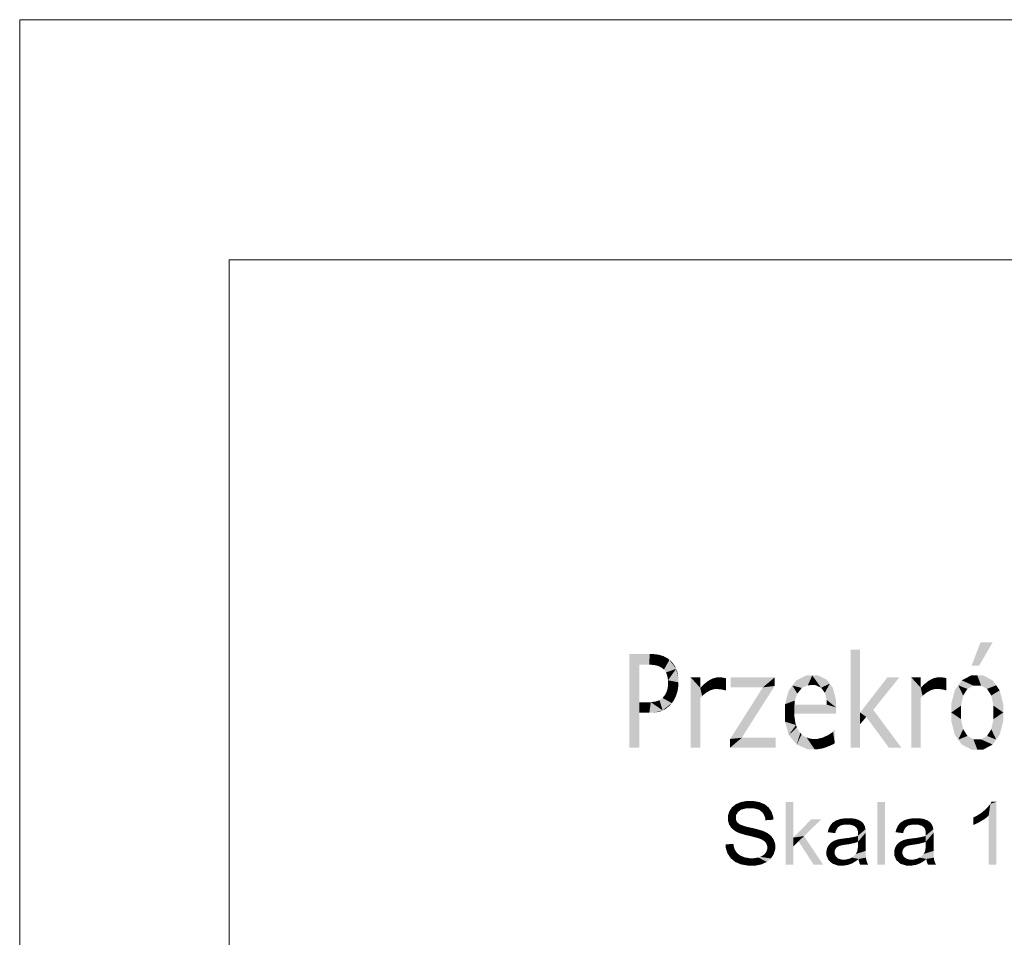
# Model space of a CAD drawing. Header units: millimetres. Extents: x 1814 to 94182, y 11562 to 49454.
# Tile 141 of 256: x 12190 to 12348, y 26195 to 26342. Entities that reach past the tile are written whole.
import ezdxf

# ---------------------------------------------------------------- set-up
doc = ezdxf.new("R2010")
doc.units = ezdxf.units.MM
doc.linetypes.add('XKITLINE00', pattern=[0])
doc.layers.add('GraphicObject', color=6, linetype='Continuous', lineweight=0)
doc.layers.add('LinkedObject', color=1, linetype='Continuous', lineweight=0)

msp = doc.modelspace()

# ---------------------------------------------------------------- hatches: boundary and pattern name
at = {"layer": 'LinkedObject'}
for points in [[(12342.467, 26238.744), (12345.862, 26242.51), (12343.666, 26238.745)], [(12343.907, 26242.51), (12345.862, 26242.51), (12342.467, 26238.744)], [(12324.622, 26241.302), (12323.116, 26225.627), (12323.11, 26241.302)], [(12324.626, 26231.245), (12323.116, 26225.627), (12324.622, 26241.302)], [(12290.852, 26238.89), (12287.675, 26240.614), (12290.93, 26240.615)], [(12289.271, 26238.889), (12287.68, 26225.614), (12287.675, 26240.614)], [(12289.271, 26238.889), (12287.675, 26240.614), (12290.852, 26238.89)], [(12290.93, 26240.615), (12291.231, 26238.89), (12290.852, 26238.89)], [(12291.47, 26240.615), (12291.231, 26238.89), (12290.93, 26240.615)], [(12291.231, 26238.89), (12291.47, 26240.615), (12291.858, 26238.822)], [(12291.858, 26238.822), (12291.47, 26240.615), (12292.384, 26240.502)], [(12291.858, 26238.822), (12292.384, 26240.502), (12292.106, 26238.754)], [(12292.106, 26238.754), (12292.384, 26240.502), (12292.759, 26240.389)], [(12292.106, 26238.754), (12292.759, 26240.389), (12292.353, 26238.687)], [(12292.759, 26240.389), (12292.795, 26238.463), (12292.353, 26238.687)], [(12293.134, 26240.276), (12292.795, 26238.463), (12292.759, 26240.389)], [(12293.799, 26239.921), (12292.795, 26238.463), (12293.134, 26240.276)], [(12294.089, 26239.679), (12292.795, 26238.463), (12293.799, 26239.921)], [(12292.795, 26238.463), (12294.089, 26239.679), (12292.989, 26238.307)], [(12294.089, 26239.679), (12293.211, 26238.126), (12292.989, 26238.307)], [(12293.211, 26238.126), (12294.089, 26239.679), (12293.541, 26237.659)], [(12293.541, 26237.659), (12294.089, 26239.679), (12295.149, 26238.25)], [(12294.961, 26238.678), (12294.089, 26239.679), (12294.431, 26239.393)], [(12295.149, 26238.25), (12294.089, 26239.679), (12294.961, 26238.678)], [(12289.274, 26232.904), (12287.68, 26225.614), (12289.271, 26238.889)], [(12295.149, 26238.25), (12293.65, 26237.372), (12293.541, 26237.659)], [(12293.65, 26237.372), (12295.149, 26238.25), (12293.759, 26237.085)], [(12293.759, 26237.085), (12295.149, 26238.25), (12293.868, 26236.411)], [(12293.868, 26236.411), (12295.149, 26238.25), (12295.524, 26236.085)], [(12295.524, 26236.74), (12295.149, 26238.25), (12295.336, 26237.822)], [(12295.524, 26236.085), (12295.149, 26238.25), (12295.524, 26236.74)], [(12293.868, 26236.411), (12295.524, 26236.085), (12293.868, 26236.024)], [(12299.017, 26235.206), (12297.504, 26236.867), (12299.016, 26236.868)], [(12297.504, 26236.867), (12299.017, 26233.603), (12297.508, 26225.617)], [(12299.017, 26233.603), (12297.504, 26236.867), (12299.32, 26233.911)], [(12297.504, 26236.867), (12299.017, 26235.206), (12299.32, 26233.911)], [(12300.264, 26236.302), (12301.278, 26234.994), (12299.468, 26235.66)], [(12300.609, 26236.491), (12301.278, 26234.994), (12300.264, 26236.302)], [(12301.278, 26234.994), (12300.609, 26236.491), (12300.953, 26236.68)], [(12302.016, 26236.869), (12300.953, 26236.68), (12301.657, 26236.869)], [(12301.847, 26234.994), (12300.953, 26236.68), (12302.016, 26236.869)], [(12301.278, 26234.994), (12300.953, 26236.68), (12301.629, 26234.994)], [(12301.629, 26234.994), (12300.953, 26236.68), (12301.847, 26234.994)], [(12301.847, 26234.994), (12302.016, 26236.869), (12302.224, 26234.971)], [(12302.224, 26234.971), (12302.016, 26236.869), (12302.213, 26236.869)], [(12302.213, 26236.869), (12302.383, 26234.948), (12302.224, 26234.971)], [(12302.499, 26236.857), (12302.383, 26234.948), (12302.213, 26236.869)], [(12302.383, 26234.948), (12302.499, 26236.857), (12302.677, 26236.831)], [(12302.383, 26234.948), (12302.677, 26236.831), (12302.542, 26234.925)], [(12302.542, 26234.925), (12302.677, 26236.831), (12302.943, 26236.784)], [(12302.542, 26234.925), (12302.943, 26236.784), (12302.871, 26234.851)], [(12302.871, 26234.851), (12302.943, 26236.784), (12303.12, 26236.748)], [(12302.871, 26234.851), (12303.12, 26236.748), (12303.121, 26234.799)], [(12310.944, 26236.872), (12309.057, 26235.282), (12303.912, 26236.87)], [(12303.912, 26236.87), (12309.057, 26235.282), (12303.913, 26235.28)], [(12310.945, 26235.507), (12309.057, 26235.282), (12310.944, 26236.872)], [(12316.952, 26237.19), (12313.781, 26235.567), (12315.969, 26237.189)], [(12316.261, 26235.629), (12313.781, 26235.567), (12316.952, 26237.19)], [(12315.969, 26237.189), (12313.781, 26235.567), (12314.384, 26236.378)], [(12316.261, 26235.629), (12316.952, 26237.19), (12316.87, 26235.63)], [(12316.952, 26237.19), (12317.475, 26235.63), (12316.87, 26235.63)], [(12319.267, 26236.526), (12316.952, 26237.19), (12317.863, 26237.19)], [(12319.761, 26235.861), (12316.952, 26237.19), (12319.267, 26236.526)], [(12318.376, 26235.223), (12316.952, 26237.19), (12319.761, 26235.861)], [(12317.475, 26235.63), (12316.952, 26237.19), (12318.376, 26235.223)], [(12330.9, 26236.88), (12324.626, 26231.245), (12328.992, 26236.879)], [(12326.724, 26231.681), (12324.626, 26231.245), (12330.9, 26236.88)], [(12332.808, 26236.881), (12334.321, 26233.617), (12332.812, 26225.631)], [(12334.321, 26233.617), (12332.808, 26236.881), (12334.624, 26233.924)], [(12332.808, 26236.881), (12334.321, 26235.219), (12334.624, 26233.924)], [(12334.321, 26235.219), (12332.808, 26236.881), (12334.32, 26236.881)], [(12335.568, 26236.315), (12336.582, 26235.007), (12334.772, 26235.673)], [(12335.913, 26236.504), (12336.582, 26235.007), (12335.568, 26236.315)], [(12336.582, 26235.007), (12335.913, 26236.504), (12336.257, 26236.693)], [(12337.32, 26236.882), (12336.257, 26236.693), (12336.961, 26236.882)], [(12337.151, 26235.007), (12336.257, 26236.693), (12337.32, 26236.882)], [(12336.582, 26235.007), (12336.257, 26236.693), (12336.933, 26235.007)], [(12336.933, 26235.007), (12336.257, 26236.693), (12337.151, 26235.007)], [(12337.151, 26235.007), (12337.32, 26236.882), (12337.528, 26234.984)], [(12337.528, 26234.984), (12337.32, 26236.882), (12337.517, 26236.882)], [(12337.517, 26236.882), (12337.687, 26234.961), (12337.528, 26234.984)], [(12337.803, 26236.87), (12337.687, 26234.961), (12337.517, 26236.882)], [(12337.687, 26234.961), (12337.803, 26236.87), (12337.981, 26236.845)], [(12337.687, 26234.961), (12337.981, 26236.845), (12337.846, 26234.938)], [(12337.846, 26234.938), (12337.981, 26236.845), (12338.247, 26236.797)], [(12337.846, 26234.938), (12338.247, 26236.797), (12338.175, 26234.864)], [(12338.175, 26234.864), (12338.247, 26236.797), (12338.424, 26236.761)], [(12338.175, 26234.864), (12338.424, 26236.761), (12338.425, 26234.813)], [(12340.904, 26236.4), (12342.761, 26235.564), (12340.342, 26235.601)], [(12342.422, 26237.199), (12342.761, 26235.564), (12340.904, 26236.4)], [(12343.378, 26237.2), (12342.761, 26235.564), (12342.422, 26237.199)], [(12342.761, 26235.564), (12343.378, 26237.2), (12343.379, 26235.565)], [(12343.378, 26237.2), (12343.989, 26235.565), (12343.379, 26235.565)], [(12345.838, 26236.402), (12343.378, 26237.2), (12344.326, 26237.2)], [(12346.403, 26235.604), (12343.378, 26237.2), (12345.838, 26236.402)], [(12344.942, 26235.034), (12343.378, 26237.2), (12346.403, 26235.604)], [(12343.989, 26235.565), (12343.378, 26237.2), (12344.942, 26235.034)], [(12295.247, 26234.237), (12293.633, 26234.561), (12293.712, 26234.827)], [(12293.79, 26235.094), (12295.386, 26234.663), (12293.712, 26234.827)], [(12293.712, 26234.827), (12295.386, 26234.663), (12295.247, 26234.237)], [(12293.869, 26235.692), (12295.525, 26235.587), (12293.79, 26235.094)], [(12293.79, 26235.094), (12295.525, 26235.587), (12295.386, 26234.663)], [(12295.524, 26236.085), (12293.869, 26235.692), (12293.868, 26236.024)], [(12295.525, 26235.587), (12293.869, 26235.692), (12295.524, 26236.085)], [(12300.275, 26234.606), (12299.017, 26235.206), (12299.468, 26235.66)], [(12299.32, 26233.911), (12299.017, 26235.206), (12299.948, 26234.412)], [(12299.948, 26234.412), (12299.017, 26235.206), (12300.275, 26234.606)], [(12300.275, 26234.606), (12299.468, 26235.66), (12300.601, 26234.8)], [(12299.468, 26235.66), (12301.278, 26234.994), (12300.601, 26234.8)], [(12302.871, 26234.851), (12303.121, 26234.799), (12303.04, 26234.799)], [(12310.945, 26235.507), (12303.808, 26227.015), (12309.057, 26235.282)], [(12305.671, 26227.21), (12303.808, 26227.015), (12310.945, 26235.507)], [(12313.781, 26235.567), (12312.578, 26232.567), (12313.179, 26234.757)], [(12314.571, 26234.285), (12312.578, 26232.567), (12313.781, 26235.567)], [(12315.292, 26235.181), (12313.781, 26235.567), (12316.261, 26235.629)], [(12313.781, 26235.567), (12315.292, 26235.181), (12314.931, 26234.733)], [(12314.571, 26234.285), (12313.781, 26235.567), (12314.931, 26234.733)], [(12318.376, 26235.223), (12319.761, 26235.861), (12318.672, 26234.815)], [(12319.761, 26235.861), (12318.969, 26234.407), (12318.672, 26234.815)], [(12318.969, 26234.407), (12319.761, 26235.861), (12319.269, 26233.255)], [(12319.269, 26233.255), (12319.761, 26235.861), (12320.75, 26232.084)], [(12320.749, 26233.308), (12319.761, 26235.861), (12320.255, 26235.196)], [(12320.75, 26232.084), (12319.761, 26235.861), (12320.749, 26233.308)], [(12335.579, 26234.619), (12334.321, 26235.219), (12334.772, 26235.673)], [(12334.624, 26233.924), (12334.321, 26235.219), (12335.252, 26234.425)], [(12335.252, 26234.425), (12334.321, 26235.219), (12335.579, 26234.619)], [(12335.579, 26234.619), (12334.772, 26235.673), (12335.905, 26234.813)], [(12334.772, 26235.673), (12336.582, 26235.007), (12335.905, 26234.813)], [(12338.175, 26234.864), (12338.425, 26234.813), (12338.344, 26234.813)], [(12340.342, 26235.601), (12339.218, 26231.253), (12339.779, 26234.802)], [(12341.119, 26233.97), (12339.218, 26231.253), (12340.342, 26235.601)], [(12339.779, 26234.802), (12339.218, 26231.253), (12339.218, 26232.628)], [(12340.342, 26235.601), (12342.761, 26235.564), (12341.801, 26235.033)], [(12341.119, 26233.97), (12340.342, 26235.601), (12341.46, 26234.501)], [(12341.46, 26234.501), (12340.342, 26235.601), (12341.801, 26235.033)], [(12346.403, 26235.604), (12345.63, 26233.972), (12344.942, 26235.034)], [(12346.968, 26234.805), (12345.63, 26233.972), (12346.403, 26235.604)], [(12345.63, 26233.972), (12346.968, 26234.805), (12345.974, 26232.348)], [(12345.974, 26232.348), (12346.968, 26234.805), (12347.534, 26231.256)], [(12347.534, 26231.256), (12346.968, 26234.805), (12347.534, 26232.631)], [(12292.192, 26233.122), (12293.004, 26231.598), (12291.89, 26233.013)], [(12293.004, 26231.598), (12292.192, 26233.122), (12292.495, 26233.23)], [(12292.986, 26233.575), (12294.47, 26232.762), (12292.495, 26233.23)], [(12292.495, 26233.23), (12294.47, 26232.762), (12293.004, 26231.598)], [(12294.47, 26232.762), (12292.986, 26233.575), (12293.176, 26233.811)], [(12293.365, 26234.053), (12294.72, 26233.074), (12293.176, 26233.811)], [(12293.176, 26233.811), (12294.72, 26233.074), (12294.47, 26232.762)], [(12293.633, 26234.561), (12295.108, 26233.812), (12293.365, 26234.053)], [(12293.365, 26234.053), (12295.108, 26233.812), (12294.72, 26233.074)], [(12295.108, 26233.812), (12293.633, 26234.561), (12295.247, 26234.237)], [(12297.508, 26225.617), (12299.017, 26233.603), (12299.02, 26225.618)], [(12314.162, 26233.173), (12312.578, 26232.567), (12314.571, 26234.285)], [(12314.114, 26232.509), (12312.578, 26232.567), (12314.162, 26233.173)], [(12319.269, 26233.255), (12320.75, 26232.084), (12319.274, 26232.51)], [(12332.812, 26225.631), (12334.321, 26233.617), (12334.324, 26225.631)], [(12340.778, 26232.346), (12339.218, 26231.253), (12341.119, 26233.97)], [(12289.274, 26232.904), (12289.274, 26231.209), (12287.68, 26225.614)], [(12290.869, 26231.21), (12289.274, 26232.904), (12290.62, 26232.905)], [(12289.274, 26231.209), (12289.274, 26232.904), (12290.869, 26231.21)], [(12290.869, 26231.21), (12290.62, 26232.905), (12291.104, 26232.905)], [(12291.104, 26232.905), (12293.004, 26231.598), (12290.869, 26231.21)], [(12290.869, 26231.21), (12293.004, 26231.598), (12291.514, 26231.21)], [(12291.89, 26233.013), (12293.004, 26231.598), (12291.104, 26232.905)], [(12291.514, 26231.21), (12293.004, 26231.598), (12292.581, 26231.404)], [(12293.004, 26231.598), (12294.47, 26232.762), (12293.427, 26231.792)], [(12293.427, 26231.792), (12294.47, 26232.762), (12294.16, 26232.374)], [(12312.578, 26232.567), (12314.114, 26231.054), (12312.578, 26231.187)], [(12314.114, 26232.509), (12314.114, 26231.054), (12312.578, 26232.567)], [(12320.75, 26232.084), (12314.114, 26232.509), (12319.274, 26232.51)], [(12320.75, 26231.056), (12314.114, 26232.509), (12320.75, 26232.084)], [(12314.114, 26231.054), (12314.114, 26232.509), (12320.75, 26231.056)], [(12326.724, 26231.681), (12325.601, 26230.549), (12324.626, 26231.245)], [(12325.601, 26230.549), (12326.724, 26231.681), (12329.22, 26225.629)], [(12329.22, 26225.629), (12326.724, 26231.681), (12331.216, 26225.63)], [(12339.218, 26231.253), (12340.778, 26232.346), (12340.778, 26231.254)], [(12345.974, 26232.348), (12347.534, 26231.256), (12345.974, 26231.256)], [(12287.68, 26225.614), (12289.274, 26231.209), (12289.276, 26225.614)], [(12314.114, 26230.535), (12312.579, 26229.793), (12312.578, 26231.187)], [(12314.114, 26230.535), (12312.578, 26231.187), (12314.114, 26231.054)], [(12314.24, 26229.632), (12312.579, 26229.793), (12314.114, 26230.535)], [(12323.116, 26225.627), (12324.626, 26231.245), (12324.627, 26229.384)], [(12324.627, 26229.384), (12324.626, 26231.245), (12325.601, 26230.549)], [(12340.779, 26230.196), (12339.218, 26231.253), (12340.778, 26231.254)], [(12339.218, 26231.253), (12340.345, 26226.91), (12339.219, 26229.878)], [(12340.779, 26230.196), (12340.345, 26226.91), (12339.218, 26231.253)], [(12341.123, 26228.593), (12340.345, 26226.91), (12340.779, 26230.196)], [(12345.63, 26228.579), (12347.534, 26231.256), (12346.407, 26226.913)], [(12345.975, 26230.188), (12347.534, 26231.256), (12345.63, 26228.579)], [(12347.534, 26231.256), (12345.975, 26230.188), (12345.974, 26231.256)], [(12346.407, 26226.913), (12347.534, 26231.256), (12346.971, 26227.709)], [(12346.971, 26227.709), (12347.534, 26231.256), (12347.535, 26229.881)], [(12314.365, 26229.247), (12313.208, 26227.641), (12312.579, 26229.793)], [(12314.365, 26229.247), (12312.579, 26229.793), (12314.24, 26229.632)], [(12314.49, 26228.863), (12313.208, 26227.641), (12314.365, 26229.247)], [(12314.49, 26228.863), (12313.837, 26226.884), (12313.208, 26227.641)], [(12314.833, 26228.231), (12313.837, 26226.884), (12314.49, 26228.863)], [(12320.571, 26228.386), (12320.293, 26228.163), (12320.491, 26228.386)], [(12320.572, 26226.319), (12320.293, 26228.163), (12320.571, 26228.386)], [(12323.116, 26225.627), (12324.627, 26229.384), (12324.628, 26225.627)], [(12339.219, 26229.878), (12340.345, 26226.91), (12339.782, 26227.706)], [(12341.466, 26228.046), (12340.345, 26226.91), (12341.123, 26228.593)], [(12345.63, 26228.579), (12346.407, 26226.913), (12345.284, 26228.038)], [(12303.808, 26225.62), (12305.671, 26227.21), (12311.08, 26225.622)], [(12303.808, 26227.015), (12305.671, 26227.21), (12303.808, 26225.62)], [(12311.08, 26225.622), (12305.671, 26227.21), (12311.08, 26227.212)], [(12313.837, 26226.884), (12314.833, 26228.231), (12314.465, 26226.126)], [(12315.05, 26227.985), (12314.465, 26226.126), (12314.833, 26228.231)], [(12315.26, 26227.744), (12314.465, 26226.126), (12315.05, 26227.985)], [(12315.26, 26227.744), (12317.334, 26225.37), (12314.465, 26226.126)], [(12315.758, 26227.381), (12317.334, 26225.37), (12315.26, 26227.744)], [(12316.046, 26227.261), (12317.334, 26225.37), (12315.758, 26227.381)], [(12316.334, 26227.14), (12317.334, 26225.37), (12316.046, 26227.261)], [(12316.969, 26227.02), (12317.334, 26225.37), (12316.334, 26227.14)], [(12317.316, 26227.02), (12317.334, 26225.37), (12316.969, 26227.02)], [(12317.775, 26227.02), (12317.334, 26225.37), (12317.316, 26227.02)], [(12317.775, 26227.02), (12319.009, 26225.643), (12317.334, 26225.37)], [(12318.7, 26227.25), (12319.009, 26225.643), (12317.775, 26227.02)], [(12319.165, 26227.481), (12320.572, 26226.319), (12318.7, 26227.25)], [(12319.009, 26225.643), (12318.7, 26227.25), (12319.408, 26225.779)], [(12319.408, 26225.779), (12318.7, 26227.25), (12320.189, 26226.117)], [(12320.189, 26226.117), (12318.7, 26227.25), (12320.572, 26226.319)], [(12319.631, 26227.711), (12320.572, 26226.319), (12319.165, 26227.481)], [(12320.293, 26228.163), (12320.572, 26226.319), (12319.631, 26227.711)], [(12340.345, 26226.91), (12341.466, 26228.046), (12341.81, 26227.5)], [(12341.81, 26227.5), (12343.383, 26225.32), (12340.345, 26226.91)], [(12340.345, 26226.91), (12343.383, 26225.32), (12340.908, 26226.115)], [(12342.768, 26226.954), (12343.383, 26225.32), (12341.81, 26227.5)], [(12343.383, 26225.32), (12342.768, 26226.954), (12343.382, 26226.955)], [(12343.988, 26226.955), (12343.383, 26225.32), (12343.382, 26226.955)], [(12343.383, 26225.32), (12343.988, 26226.955), (12344.33, 26225.32)], [(12346.407, 26226.913), (12343.988, 26226.955), (12344.939, 26227.496)], [(12345.842, 26226.117), (12343.988, 26226.955), (12346.407, 26226.913)], [(12344.33, 26225.32), (12343.988, 26226.955), (12345.842, 26226.117)], [(12345.284, 26228.038), (12346.407, 26226.913), (12344.939, 26227.496)], [(12314.465, 26226.126), (12317.334, 26225.37), (12316.214, 26225.369)], [(12317.334, 26225.37), (12319.009, 26225.643), (12317.773, 26225.37)], [(12317.773, 26225.37), (12319.009, 26225.643), (12318.611, 26225.506)], [(12340.908, 26226.115), (12343.383, 26225.32), (12342.427, 26225.319)], [(12303.882, 26215.743), (12303.453, 26214.326), (12303.667, 26215.413)], [(12304.997, 26215.254), (12303.453, 26214.326), (12303.882, 26215.743)], [(12304.097, 26216.072), (12305.271, 26215.474), (12303.882, 26215.743)], [(12303.882, 26215.743), (12305.271, 26215.474), (12304.997, 26215.254)], [(12304.723, 26216.572), (12305.271, 26215.474), (12304.097, 26216.072)], [(12305.546, 26215.694), (12304.723, 26216.572), (12305.136, 26216.743)], [(12305.271, 26215.474), (12304.723, 26216.572), (12305.546, 26215.694)], [(12305.548, 26216.914), (12306.42, 26215.914), (12305.136, 26216.743)], [(12305.136, 26216.743), (12306.42, 26215.914), (12305.546, 26215.694)], [(12306.464, 26217.084), (12306.42, 26215.914), (12305.548, 26216.914)], [(12306.968, 26217.084), (12306.42, 26215.914), (12306.464, 26217.084)], [(12306.42, 26215.914), (12306.968, 26217.084), (12307.02, 26215.914)], [(12306.968, 26217.084), (12307.595, 26215.914), (12307.02, 26215.914)], [(12308.503, 26216.905), (12306.968, 26217.084), (12307.524, 26217.084)], [(12308.927, 26216.726), (12306.968, 26217.084), (12308.503, 26216.905)], [(12308.466, 26215.672), (12306.968, 26217.084), (12308.927, 26216.726)], [(12307.595, 26215.914), (12306.968, 26217.084), (12308.466, 26215.672)], [(12308.927, 26216.726), (12308.761, 26215.429), (12308.466, 26215.672)], [(12309.352, 26216.547), (12308.761, 26215.429), (12308.927, 26216.726)], [(12308.761, 26215.429), (12309.352, 26216.547), (12309.056, 26215.187)], [(12309.056, 26215.187), (12309.352, 26216.547), (12310.232, 26215.671)], [(12310.232, 26215.671), (12309.352, 26216.547), (12310.004, 26216.019)], [(12313.91, 26216.914), (12312.68, 26206.914), (12312.68, 26216.914)], [(12313.91, 26211.225), (12312.68, 26206.914), (12313.91, 26216.914)], [(12328.613, 26216.914), (12327.383, 26206.914), (12327.383, 26216.914)], [(12328.613, 26206.914), (12327.383, 26206.914), (12328.613, 26216.914)], [(12345.203, 26214.738), (12344.55, 26215.617), (12344.935, 26215.962)], [(12345.48, 26216.63), (12345.203, 26214.738), (12344.935, 26215.962)], [(12345.203, 26206.914), (12345.48, 26216.63), (12346.433, 26206.914)], [(12345.203, 26214.738), (12345.48, 26216.63), (12345.203, 26206.914)], [(12346.433, 26216.954), (12345.48, 26216.63), (12345.64, 26216.954)], [(12346.433, 26206.914), (12345.48, 26216.63), (12346.433, 26216.954)], [(12303.667, 26215.413), (12303.453, 26214.326), (12303.453, 26214.705)], [(12304.723, 26214.724), (12303.453, 26214.326), (12304.997, 26215.254)], [(12303.453, 26214.326), (12304.723, 26214.724), (12304.723, 26214.413)], [(12304.723, 26214.144), (12303.453, 26214.326), (12304.723, 26214.413)], [(12303.453, 26214.326), (12304.723, 26214.144), (12303.453, 26213.981)], [(12303.453, 26213.981), (12304.723, 26214.144), (12303.628, 26213.358)], [(12303.628, 26213.358), (12304.723, 26214.144), (12303.803, 26213.08)], [(12303.803, 26213.08), (12304.723, 26214.144), (12304.917, 26213.7)], [(12310.232, 26215.671), (12309.402, 26214.469), (12309.056, 26215.187)], [(12310.46, 26215.323), (12309.402, 26214.469), (12310.232, 26215.671)], [(12310.706, 26214.535), (12309.402, 26214.469), (12310.46, 26215.323)], [(12310.723, 26214.094), (12309.402, 26214.469), (12310.706, 26214.535)], [(12309.402, 26214.469), (12310.723, 26214.094), (12309.453, 26213.994)], [(12318.403, 26214.164), (12313.91, 26211.225), (12316.815, 26214.164)], [(12315.634, 26211.47), (12313.91, 26211.225), (12318.403, 26214.164)], [(12322.242, 26214.324), (12321.066, 26214.069), (12321.421, 26214.196)], [(12322.097, 26213.304), (12321.066, 26214.069), (12322.242, 26214.324)], [(12322.097, 26213.304), (12322.242, 26214.324), (12322.529, 26213.304)], [(12322.529, 26213.304), (12322.242, 26214.324), (12322.992, 26213.304)], [(12322.71, 26214.324), (12322.992, 26213.304), (12322.242, 26214.324)], [(12323.927, 26214.215), (12322.71, 26214.324), (12323.173, 26214.324)], [(12324.217, 26214.106), (12322.71, 26214.324), (12323.927, 26214.215)], [(12323.69, 26213.097), (12322.71, 26214.324), (12324.217, 26214.106)], [(12322.992, 26213.304), (12322.71, 26214.324), (12323.69, 26213.097)], [(12333.102, 26214.324), (12331.926, 26214.069), (12332.281, 26214.196)], [(12332.957, 26213.304), (12331.926, 26214.069), (12333.102, 26214.324)], [(12332.957, 26213.304), (12333.102, 26214.324), (12333.389, 26213.304)], [(12333.389, 26213.304), (12333.102, 26214.324), (12333.852, 26213.304)], [(12333.57, 26214.324), (12333.852, 26213.304), (12333.102, 26214.324)], [(12334.787, 26214.215), (12333.57, 26214.324), (12334.033, 26214.324)], [(12335.077, 26214.106), (12333.57, 26214.324), (12334.787, 26214.215)], [(12334.55, 26213.097), (12333.57, 26214.324), (12335.077, 26214.106)], [(12333.852, 26213.304), (12333.57, 26214.324), (12334.55, 26213.097)], [(12343.267, 26214.686), (12343.683, 26213.68), (12342.753, 26214.444)], [(12342.753, 26214.444), (12343.683, 26213.68), (12342.753, 26213.258)], [(12344.401, 26214.103), (12343.267, 26214.686), (12344.166, 26215.273)], [(12343.683, 26213.68), (12343.267, 26214.686), (12344.042, 26213.892)], [(12344.042, 26213.892), (12343.267, 26214.686), (12344.401, 26214.103)], [(12344.55, 26215.617), (12345.203, 26214.738), (12344.166, 26215.273)], [(12344.166, 26215.273), (12345.203, 26214.738), (12344.401, 26214.103)], [(12344.401, 26214.103), (12345.203, 26214.738), (12344.982, 26214.526)], [(12304.917, 26213.7), (12304.51, 26212.336), (12303.803, 26213.08)], [(12303.803, 26213.08), (12304.51, 26212.336), (12303.978, 26212.802)], [(12305.111, 26213.526), (12304.51, 26212.336), (12304.917, 26213.7)], [(12304.51, 26212.336), (12305.111, 26213.526), (12304.867, 26212.148)], [(12304.867, 26212.148), (12305.111, 26213.526), (12305.302, 26213.352)], [(12304.867, 26212.148), (12305.302, 26213.352), (12305.142, 26212.001)], [(12305.142, 26212.001), (12305.302, 26213.352), (12306.106, 26211.689)], [(12306.106, 26211.689), (12305.302, 26213.352), (12306.299, 26212.996)], [(12306.106, 26211.689), (12306.299, 26212.996), (12306.795, 26211.524)], [(12306.795, 26211.524), (12306.299, 26212.996), (12307.105, 26212.813)], [(12306.795, 26211.524), (12307.105, 26212.813), (12307.483, 26211.358)], [(12307.483, 26211.358), (12307.105, 26212.813), (12307.911, 26212.631)], [(12307.483, 26211.358), (12307.911, 26212.631), (12308.372, 26211.114)], [(12308.372, 26211.114), (12307.911, 26212.631), (12308.573, 26211.036)], [(12308.573, 26211.036), (12307.911, 26212.631), (12308.887, 26210.916)], [(12309.017, 26212.312), (12308.887, 26210.916), (12307.911, 26212.631)], [(12319.982, 26213.339), (12319.443, 26212.094), (12319.794, 26213.102)], [(12321.046, 26212.852), (12319.443, 26212.094), (12319.982, 26213.339)], [(12319.794, 26213.102), (12319.443, 26212.094), (12319.525, 26212.48)], [(12320.741, 26212.317), (12319.443, 26212.094), (12321.046, 26212.852)], [(12320.169, 26213.576), (12321.458, 26213.153), (12319.982, 26213.339)], [(12321.046, 26212.852), (12319.982, 26213.339), (12321.252, 26213.002)], [(12321.252, 26213.002), (12319.982, 26213.339), (12321.458, 26213.153)], [(12320.711, 26213.941), (12321.458, 26213.153), (12320.169, 26213.576)], [(12321.066, 26214.069), (12321.458, 26213.153), (12320.711, 26213.941)], [(12321.458, 26213.153), (12321.066, 26214.069), (12322.097, 26213.304)], [(12323.69, 26213.097), (12324.217, 26214.106), (12323.925, 26212.889)], [(12323.925, 26212.889), (12324.217, 26214.106), (12324.099, 26212.736)], [(12324.217, 26214.106), (12324.273, 26212.209), (12324.099, 26212.736)], [(12325.069, 26213.557), (12324.273, 26212.209), (12324.217, 26214.106)], [(12324.933, 26213.722), (12324.217, 26214.106), (12324.507, 26213.997)], [(12325.069, 26213.557), (12324.217, 26214.106), (12324.933, 26213.722)], [(12324.269, 26211.64), (12325.482, 26212.564), (12324.266, 26211.514)], [(12324.266, 26211.514), (12325.482, 26212.564), (12324.273, 26210.554)], [(12324.273, 26211.8), (12325.482, 26212.564), (12324.269, 26211.64)], [(12325.206, 26213.391), (12324.273, 26212.209), (12325.069, 26213.557)], [(12325.397, 26212.973), (12324.273, 26212.209), (12325.206, 26213.391)], [(12325.451, 26212.721), (12324.273, 26212.209), (12325.397, 26212.973)], [(12324.273, 26212.209), (12325.451, 26212.721), (12325.482, 26212.564)], [(12324.273, 26212.209), (12325.482, 26212.564), (12324.273, 26211.834)], [(12324.273, 26211.834), (12325.482, 26212.564), (12324.273, 26211.8)], [(12325.513, 26211.998), (12324.273, 26210.554), (12325.482, 26212.564)], [(12330.842, 26213.339), (12330.303, 26212.094), (12330.654, 26213.102)], [(12331.906, 26212.852), (12330.303, 26212.094), (12330.842, 26213.339)], [(12330.654, 26213.102), (12330.303, 26212.094), (12330.385, 26212.48)], [(12331.601, 26212.317), (12330.303, 26212.094), (12331.906, 26212.852)], [(12331.029, 26213.576), (12332.318, 26213.153), (12330.842, 26213.339)], [(12331.906, 26212.852), (12330.842, 26213.339), (12332.112, 26213.002)], [(12332.112, 26213.002), (12330.842, 26213.339), (12332.318, 26213.153)], [(12331.571, 26213.941), (12332.318, 26213.153), (12331.029, 26213.576)], [(12331.926, 26214.069), (12332.318, 26213.153), (12331.571, 26213.941)], [(12332.318, 26213.153), (12331.926, 26214.069), (12332.957, 26213.304)], [(12334.55, 26213.097), (12335.077, 26214.106), (12334.785, 26212.889)], [(12334.785, 26212.889), (12335.077, 26214.106), (12334.959, 26212.736)], [(12335.077, 26214.106), (12335.133, 26212.209), (12334.959, 26212.736)], [(12335.929, 26213.557), (12335.133, 26212.209), (12335.077, 26214.106)], [(12335.793, 26213.722), (12335.077, 26214.106), (12335.367, 26213.997)], [(12335.929, 26213.557), (12335.077, 26214.106), (12335.793, 26213.722)], [(12335.129, 26211.64), (12336.342, 26212.564), (12335.126, 26211.514)], [(12335.126, 26211.514), (12336.342, 26212.564), (12335.133, 26210.554)], [(12335.133, 26211.8), (12336.342, 26212.564), (12335.129, 26211.64)], [(12336.066, 26213.391), (12335.133, 26212.209), (12335.929, 26213.557)], [(12336.257, 26212.973), (12335.133, 26212.209), (12336.066, 26213.391)], [(12336.311, 26212.721), (12335.133, 26212.209), (12336.257, 26212.973)], [(12335.133, 26212.209), (12336.311, 26212.721), (12336.342, 26212.564)], [(12335.133, 26212.209), (12336.342, 26212.564), (12335.133, 26211.834)], [(12335.133, 26211.834), (12336.342, 26212.564), (12335.133, 26211.8)], [(12336.373, 26211.998), (12335.133, 26210.554), (12336.342, 26212.564)], [(12342.753, 26213.258), (12343.683, 26213.68), (12343.039, 26213.363)], [(12309.317, 26212.175), (12308.887, 26210.916), (12309.017, 26212.312)], [(12308.887, 26210.916), (12309.317, 26212.175), (12309.339, 26210.621)], [(12309.339, 26210.621), (12309.317, 26212.175), (12309.754, 26211.974)], [(12309.339, 26210.621), (12309.754, 26211.974), (12309.477, 26210.446)], [(12309.477, 26210.446), (12309.754, 26211.974), (12309.615, 26210.27)], [(12309.754, 26211.974), (12310.607, 26211.157), (12309.615, 26210.27)], [(12309.615, 26210.27), (12310.607, 26211.157), (12309.753, 26209.86)], [(12309.753, 26209.86), (12310.607, 26211.157), (12310.815, 26210.848)], [(12310.607, 26211.157), (12309.754, 26211.974), (12310.398, 26211.465)], [(12313.91, 26209.791), (12312.68, 26206.914), (12313.91, 26211.225)], [(12315.634, 26211.47), (12314.762, 26210.621), (12313.91, 26211.225)], [(12313.91, 26209.791), (12313.91, 26211.225), (12314.762, 26210.621)], [(12314.762, 26210.621), (12315.634, 26211.47), (12317.17, 26206.914)], [(12317.17, 26206.914), (12315.634, 26211.47), (12318.683, 26206.914)], [(12319.443, 26212.094), (12320.741, 26212.317), (12320.643, 26211.934)], [(12321.715, 26211.047), (12321.889, 26210.035), (12321.17, 26210.955)], [(12322.08, 26211.091), (12322.268, 26210.09), (12321.715, 26211.047)], [(12321.715, 26211.047), (12322.268, 26210.09), (12321.889, 26210.035)], [(12322.822, 26211.18), (12322.936, 26210.186), (12322.08, 26211.091)], [(12322.08, 26211.091), (12322.936, 26210.186), (12322.268, 26210.09)], [(12323.915, 26211.392), (12324.273, 26210.554), (12322.822, 26211.18)], [(12322.822, 26211.18), (12324.273, 26210.554), (12322.936, 26210.186)], [(12324.266, 26211.514), (12324.273, 26210.554), (12323.915, 26211.392)], [(12325.513, 26211.589), (12324.266, 26210.104), (12324.273, 26210.554)], [(12325.513, 26209.952), (12324.266, 26210.104), (12325.513, 26211.589)], [(12325.513, 26211.589), (12324.273, 26210.554), (12325.513, 26211.998)], [(12330.303, 26212.094), (12331.601, 26212.317), (12331.503, 26211.934)], [(12332.575, 26211.047), (12332.749, 26210.035), (12332.03, 26210.955)], [(12332.94, 26211.091), (12333.128, 26210.09), (12332.575, 26211.047)], [(12332.575, 26211.047), (12333.128, 26210.09), (12332.749, 26210.035)], [(12333.682, 26211.18), (12333.796, 26210.186), (12332.94, 26211.091)], [(12332.94, 26211.091), (12333.796, 26210.186), (12333.128, 26210.09)], [(12334.775, 26211.392), (12335.133, 26210.554), (12333.682, 26211.18)], [(12333.682, 26211.18), (12335.133, 26210.554), (12333.796, 26210.186)], [(12335.126, 26211.514), (12335.133, 26210.554), (12334.775, 26211.392)], [(12336.373, 26211.589), (12335.126, 26210.104), (12335.133, 26210.554)], [(12336.373, 26209.952), (12335.126, 26210.104), (12336.373, 26211.589)], [(12336.373, 26211.589), (12335.133, 26210.554), (12336.373, 26211.998)], [(12304.377, 26209.858), (12303.083, 26210.124), (12304.333, 26210.234)], [(12303.083, 26210.124), (12303.63, 26208.329), (12303.096, 26209.623)], [(12304.377, 26209.858), (12303.63, 26208.329), (12303.083, 26210.124)], [(12303.096, 26209.623), (12303.63, 26208.329), (12303.37, 26208.726)], [(12304.583, 26209.242), (12303.63, 26208.329), (12304.377, 26209.858)], [(12309.612, 26208.965), (12311.023, 26209.736), (12310.795, 26208.586)], [(12309.753, 26209.393), (12311.023, 26209.736), (12309.612, 26208.965)], [(12309.753, 26209.86), (12310.815, 26210.848), (12309.753, 26209.625)], [(12309.753, 26209.625), (12310.815, 26210.848), (12309.753, 26209.393)], [(12310.815, 26210.848), (12311.023, 26209.736), (12309.753, 26209.393)], [(12310.795, 26208.586), (12311.023, 26209.736), (12311.023, 26209.337)], [(12311.023, 26209.736), (12310.815, 26210.848), (12311.023, 26210.138)], [(12312.68, 26206.914), (12313.91, 26209.791), (12313.91, 26206.914)], [(12319.474, 26209.799), (12319.233, 26208.827), (12319.354, 26209.579)], [(12320.628, 26209.314), (12319.233, 26208.827), (12319.474, 26209.799)], [(12319.354, 26209.579), (12319.233, 26208.827), (12319.233, 26209.093)], [(12319.595, 26210.019), (12320.713, 26209.445), (12319.474, 26209.799)], [(12319.474, 26209.799), (12320.713, 26209.445), (12320.628, 26209.314)], [(12319.912, 26210.372), (12320.713, 26209.445), (12319.595, 26210.019)], [(12320.798, 26209.576), (12319.912, 26210.372), (12320.108, 26210.505)], [(12320.713, 26209.445), (12319.912, 26210.372), (12320.798, 26209.576)], [(12320.304, 26210.638), (12321.04, 26209.776), (12320.108, 26210.505)], [(12320.108, 26210.505), (12321.04, 26209.776), (12320.798, 26209.576)], [(12320.745, 26210.839), (12321.04, 26209.776), (12320.304, 26210.638)], [(12320.99, 26210.907), (12321.04, 26209.776), (12320.745, 26210.839)], [(12321.17, 26210.955), (12321.354, 26209.913), (12320.99, 26210.907)], [(12321.04, 26209.776), (12320.99, 26210.907), (12321.197, 26209.844)], [(12321.197, 26209.844), (12320.99, 26210.907), (12321.354, 26209.913)], [(12321.17, 26210.955), (12321.889, 26210.035), (12321.354, 26209.913)], [(12322.936, 26210.186), (12324.273, 26210.554), (12323.939, 26210.418)], [(12324.167, 26209.083), (12325.513, 26209.952), (12325.513, 26209.096)], [(12324.266, 26209.698), (12325.513, 26209.952), (12324.167, 26209.083)], [(12325.513, 26209.952), (12324.266, 26209.698), (12324.266, 26210.104)], [(12330.334, 26209.799), (12330.093, 26208.827), (12330.214, 26209.579)], [(12331.488, 26209.314), (12330.093, 26208.827), (12330.334, 26209.799)], [(12330.214, 26209.579), (12330.093, 26208.827), (12330.093, 26209.093)], [(12330.455, 26210.019), (12331.573, 26209.445), (12330.334, 26209.799)], [(12330.334, 26209.799), (12331.573, 26209.445), (12331.488, 26209.314)], [(12330.772, 26210.372), (12331.573, 26209.445), (12330.455, 26210.019)], [(12331.658, 26209.576), (12330.772, 26210.372), (12330.968, 26210.505)], [(12331.573, 26209.445), (12330.772, 26210.372), (12331.658, 26209.576)], [(12331.164, 26210.638), (12331.9, 26209.776), (12330.968, 26210.505)], [(12330.968, 26210.505), (12331.9, 26209.776), (12331.658, 26209.576)], [(12331.605, 26210.839), (12331.9, 26209.776), (12331.164, 26210.638)], [(12331.85, 26210.907), (12331.9, 26209.776), (12331.605, 26210.839)], [(12332.03, 26210.955), (12332.214, 26209.913), (12331.85, 26210.907)], [(12331.9, 26209.776), (12331.85, 26210.907), (12332.057, 26209.844)], [(12332.057, 26209.844), (12331.85, 26210.907), (12332.214, 26209.913)], [(12332.03, 26210.955), (12332.749, 26210.035), (12332.214, 26209.913)], [(12333.796, 26210.186), (12335.133, 26210.554), (12334.799, 26210.418)], [(12335.027, 26209.083), (12336.373, 26209.952), (12336.373, 26209.096)], [(12335.126, 26209.698), (12336.373, 26209.952), (12335.027, 26209.083)], [(12336.373, 26209.952), (12335.126, 26209.698), (12335.126, 26210.104)], [(12303.63, 26208.329), (12304.583, 26209.242), (12303.891, 26207.932)], [(12303.891, 26207.932), (12304.583, 26209.242), (12304.608, 26207.337)], [(12304.744, 26209.001), (12304.608, 26207.337), (12304.583, 26209.242)], [(12304.906, 26208.76), (12304.608, 26207.337), (12304.744, 26209.001)], [(12304.906, 26208.76), (12305.066, 26207.14), (12304.608, 26207.337)], [(12305.407, 26208.37), (12305.066, 26207.14), (12304.906, 26208.76)], [(12305.066, 26207.14), (12305.407, 26208.37), (12305.524, 26206.942)], [(12305.747, 26208.222), (12305.524, 26206.942), (12305.407, 26208.37)], [(12306.087, 26208.073), (12305.524, 26206.942), (12305.747, 26208.222)], [(12306.087, 26208.073), (12306.658, 26206.744), (12305.524, 26206.942)], [(12306.852, 26207.924), (12306.658, 26206.744), (12306.087, 26208.073)], [(12306.852, 26207.924), (12307.335, 26206.744), (12306.658, 26206.744)], [(12307.277, 26207.924), (12307.335, 26206.744), (12306.852, 26207.924)], [(12307.277, 26207.924), (12307.869, 26206.744), (12307.335, 26206.744)], [(12307.655, 26207.924), (12307.869, 26206.744), (12307.277, 26207.924)], [(12308.321, 26208.037), (12309.257, 26207.136), (12307.655, 26207.924)], [(12307.655, 26207.924), (12309.257, 26207.136), (12307.869, 26206.744)], [(12308.61, 26208.15), (12310.339, 26207.881), (12308.321, 26208.037)], [(12309.684, 26207.332), (12308.321, 26208.037), (12310.339, 26207.881)], [(12309.257, 26207.136), (12308.321, 26208.037), (12309.684, 26207.332)], [(12308.899, 26208.263), (12310.339, 26207.881), (12308.61, 26208.15)], [(12309.329, 26208.572), (12310.567, 26208.233), (12308.899, 26208.263)], [(12308.899, 26208.263), (12310.567, 26208.233), (12310.339, 26207.881)], [(12309.47, 26208.768), (12310.795, 26208.586), (12309.329, 26208.572)], [(12310.567, 26208.233), (12309.329, 26208.572), (12310.795, 26208.586)], [(12309.612, 26208.965), (12310.795, 26208.586), (12309.47, 26208.768)], [(12320.543, 26209.022), (12319.233, 26208.827), (12320.628, 26209.314)], [(12319.233, 26208.827), (12320.543, 26209.022), (12320.543, 26208.861)], [(12320.543, 26208.615), (12319.233, 26208.827), (12320.543, 26208.861)], [(12319.233, 26208.827), (12320.543, 26208.615), (12319.233, 26208.374)], [(12319.233, 26208.374), (12320.543, 26208.615), (12319.553, 26207.629)], [(12319.553, 26207.629), (12320.543, 26208.615), (12319.873, 26207.337)], [(12319.873, 26207.337), (12320.543, 26208.615), (12320.728, 26208.206)], [(12320.728, 26208.206), (12320.193, 26207.046), (12319.873, 26207.337)], [(12320.914, 26208.042), (12320.193, 26207.046), (12320.728, 26208.206)], [(12321.099, 26207.878), (12320.193, 26207.046), (12320.914, 26208.042)], [(12320.193, 26207.046), (12321.099, 26207.878), (12321.109, 26206.754)], [(12321.705, 26206.754), (12321.099, 26207.878), (12321.642, 26207.714)], [(12321.109, 26206.754), (12321.099, 26207.878), (12321.705, 26206.754)], [(12323.057, 26206.991), (12322.353, 26207.714), (12322.983, 26207.87)], [(12324.373, 26207.804), (12322.983, 26207.87), (12323.259, 26208.025)], [(12324.03, 26207.516), (12322.983, 26207.87), (12324.373, 26207.804)], [(12323.372, 26207.11), (12322.983, 26207.87), (12324.03, 26207.516)], [(12323.057, 26206.991), (12322.983, 26207.87), (12323.372, 26207.11)], [(12323.534, 26208.18), (12325.552, 26208.013), (12323.259, 26208.025)], [(12325.552, 26208.013), (12324.373, 26207.804), (12323.259, 26208.025)], [(12323.534, 26208.18), (12325.513, 26209.096), (12325.552, 26208.013)], [(12323.939, 26208.605), (12325.513, 26209.096), (12323.534, 26208.18)], [(12324.068, 26208.875), (12325.513, 26209.096), (12323.939, 26208.605)], [(12325.513, 26209.096), (12324.068, 26208.875), (12324.167, 26209.083)], [(12324.373, 26207.804), (12325.552, 26208.013), (12324.4, 26207.55)], [(12324.4, 26207.55), (12325.552, 26208.013), (12325.591, 26207.786)], [(12331.403, 26209.022), (12330.093, 26208.827), (12331.488, 26209.314)], [(12330.093, 26208.827), (12331.403, 26209.022), (12331.403, 26208.861)], [(12331.403, 26208.615), (12330.093, 26208.827), (12331.403, 26208.861)], [(12330.093, 26208.827), (12331.403, 26208.615), (12330.093, 26208.374)], [(12330.093, 26208.374), (12331.403, 26208.615), (12330.413, 26207.629)], [(12330.413, 26207.629), (12331.403, 26208.615), (12330.733, 26207.337)], [(12330.733, 26207.337), (12331.403, 26208.615), (12331.588, 26208.206)], [(12331.588, 26208.206), (12331.053, 26207.046), (12330.733, 26207.337)], [(12331.774, 26208.042), (12331.053, 26207.046), (12331.588, 26208.206)], [(12331.959, 26207.878), (12331.053, 26207.046), (12331.774, 26208.042)], [(12331.053, 26207.046), (12331.959, 26207.878), (12331.969, 26206.754)], [(12332.565, 26206.754), (12331.959, 26207.878), (12332.502, 26207.714)], [(12331.969, 26206.754), (12331.959, 26207.878), (12332.565, 26206.754)], [(12333.917, 26206.991), (12333.213, 26207.714), (12333.843, 26207.87)], [(12335.233, 26207.804), (12333.843, 26207.87), (12334.119, 26208.025)], [(12334.89, 26207.516), (12333.843, 26207.87), (12335.233, 26207.804)], [(12334.232, 26207.11), (12333.843, 26207.87), (12334.89, 26207.516)], [(12333.917, 26206.991), (12333.843, 26207.87), (12334.232, 26207.11)], [(12334.394, 26208.18), (12336.412, 26208.013), (12334.119, 26208.025)], [(12336.412, 26208.013), (12335.233, 26207.804), (12334.119, 26208.025)], [(12334.394, 26208.18), (12336.373, 26209.096), (12336.412, 26208.013)], [(12334.799, 26208.605), (12336.373, 26209.096), (12334.394, 26208.18)], [(12334.928, 26208.875), (12336.373, 26209.096), (12334.799, 26208.605)], [(12336.373, 26209.096), (12334.928, 26208.875), (12335.027, 26209.083)], [(12335.233, 26207.804), (12336.412, 26208.013), (12335.26, 26207.55)], [(12335.26, 26207.55), (12336.412, 26208.013), (12336.451, 26207.786)], [(12307.869, 26206.744), (12309.257, 26207.136), (12308.83, 26206.94)], [(12321.642, 26207.714), (12322.066, 26206.754), (12321.705, 26206.754)], [(12321.999, 26207.714), (12322.066, 26206.754), (12321.642, 26207.714)], [(12322.353, 26207.714), (12322.066, 26206.754), (12321.999, 26207.714)], [(12322.066, 26206.754), (12322.353, 26207.714), (12322.742, 26206.873)], [(12322.742, 26206.873), (12322.353, 26207.714), (12323.057, 26206.991)], [(12325.591, 26207.786), (12324.525, 26207.105), (12324.4, 26207.55)], [(12325.631, 26207.558), (12324.525, 26207.105), (12325.591, 26207.786)], [(12325.631, 26207.558), (12324.623, 26206.914), (12324.525, 26207.105)], [(12325.786, 26207.123), (12324.623, 26206.914), (12325.631, 26207.558)], [(12324.623, 26206.914), (12325.786, 26207.123), (12325.903, 26206.914)], [(12332.502, 26207.714), (12332.926, 26206.754), (12332.565, 26206.754)], [(12332.859, 26207.714), (12332.926, 26206.754), (12332.502, 26207.714)], [(12333.213, 26207.714), (12332.926, 26206.754), (12332.859, 26207.714)], [(12332.926, 26206.754), (12333.213, 26207.714), (12333.602, 26206.873)], [(12333.602, 26206.873), (12333.213, 26207.714), (12333.917, 26206.991)], [(12336.451, 26207.786), (12335.385, 26207.105), (12335.26, 26207.55)], [(12336.491, 26207.558), (12335.385, 26207.105), (12336.451, 26207.786)], [(12336.491, 26207.558), (12335.483, 26206.914), (12335.385, 26207.105)], [(12336.646, 26207.123), (12335.483, 26206.914), (12336.491, 26207.558)], [(12335.483, 26206.914), (12336.646, 26207.123), (12336.763, 26206.914)]]:
    msp.add_hatch(color=256, dxfattribs=at).paths.add_polyline_path(points, flags=17)

# ---------------------------------------------------------------- linework, layer by layer
at = {"layer": 'GraphicObject', "linetype": 'XKITLINE00', "lineweight": 0}
for p, q in [((12978.889, 26342.174), (12190.05, 26342.174)), ((12190.05, 26342.174), (12190.05, 25560.07))]:
    msp.add_line(p, q, dxfattribs=at)
at = {"layer": 'LinkedObject', "linetype": 'XKITLINE00', "lineweight": 0}
for p, q in [((12223.592, 26303.717), (12863.123, 26303.717)), ((12223.592, 25934.638), (12223.592, 26303.717))]:
    msp.add_line(p, q, dxfattribs=at)

doc.saveas('drawing.dxf')
